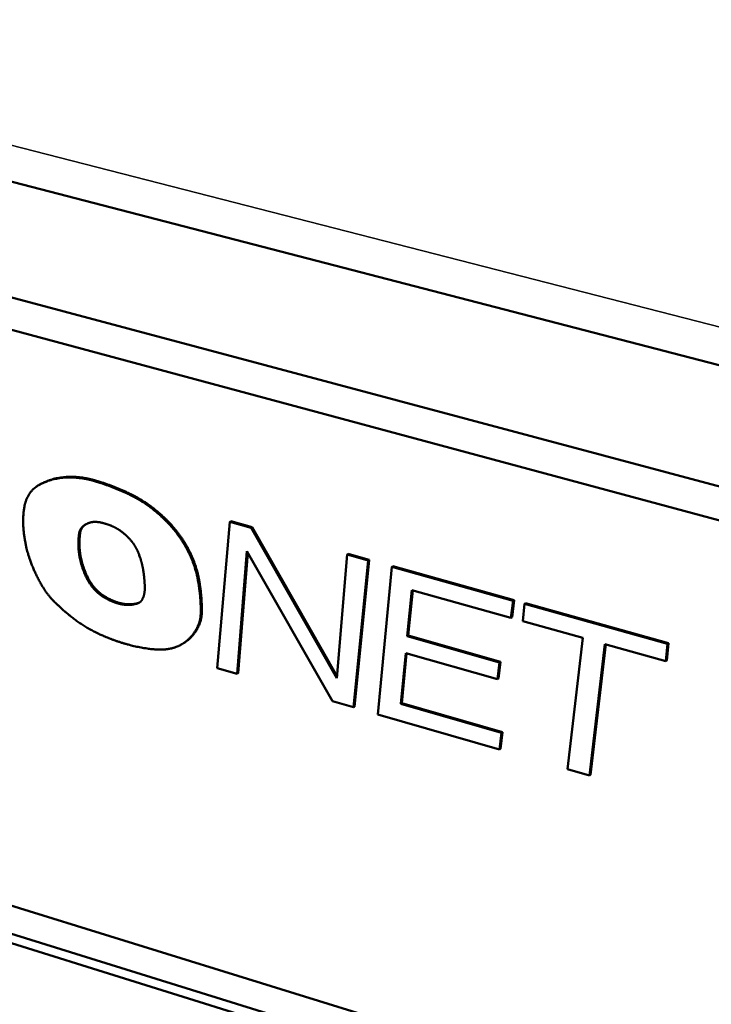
# Model space of a CAD drawing. Header units: inches. Extents: x 1.3 to 22.7, y 0.2 to 18.2.
# Tile 17 of 65: x 2.6 to 3.7, y 14.3 to 15.8. Entities that reach past the tile are written whole.
import ezdxf

# ---------------------------------------------------------------- set-up
doc = ezdxf.new("R2010")
doc.units = ezdxf.units.IN
doc.header["$LTSCALE"] = 0.833333
doc.header["$MEASUREMENT"] = 0
doc.layers.add('Visible (ANSI)', color=7, linetype='Continuous', lineweight=50)
doc.layers.add('Visible Narrow (ANSI)', color=7, linetype='Continuous', lineweight=35)

msp = doc.modelspace()

# ---------------------------------------------------------------- linework, layer by layer
at = {"layer": 'Visible (ANSI)'}
for p, q in [((1.65052, 15.7816), (8.33069, 14.05257)), ((8.17327, 13.87222), (1.42567, 15.67248)), ((1.40659, 15.63062), (8.15454, 13.81517)), ((2.64927, 15.07116), (2.64766, 15.07024)), ((2.94053, 15.0146), (2.9212, 14.79137)), ((2.94212, 15.01554), (2.94053, 15.0146)), ((2.97314, 15.00553), (2.94053, 15.0146)), ((2.94212, 15.01554), (2.97473, 15.00648)), ((2.97473, 15.00648), (2.97314, 15.00553)), ((3.10406, 14.77595), (2.97314, 15.00553)), ((2.97473, 15.00648), (3.10433, 14.77921)), ((2.95192, 14.78252), (2.96676, 14.96962)), ((2.9681, 14.96729), (2.9535, 14.78348)), ((2.96676, 14.96962), (3.09745, 14.74057)), ((3.12007, 14.96467), (3.10406, 14.77595)), ((3.12165, 14.96563), (3.12007, 14.96467)), ((3.15205, 14.95578), (3.12007, 14.96467)), ((3.12165, 14.96563), (3.15363, 14.95674)), ((3.12946, 14.73134), (3.15205, 14.95578)), ((3.15363, 14.95674), (3.13103, 14.73232)), ((3.15363, 14.95674), (3.15205, 14.95578)), ((3.18817, 14.94573), (3.16666, 14.72062)), ((3.18976, 14.9467), (3.18817, 14.94573)), ((3.37343, 14.89422), (3.18817, 14.94573)), ((3.18976, 14.9467), (3.375, 14.8952)), ((3.21172, 14.83986), (3.2186, 14.9105)), ((3.22005, 14.9101), (3.21329, 14.84084)), ((3.2186, 14.9105), (3.37032, 14.86813)), ((3.37032, 14.86813), (3.37343, 14.89422)), ((3.375, 14.8952), (3.3719, 14.86912)), ((3.375, 14.8952), (3.37343, 14.89422)), ((3.39113, 14.8893), (3.38854, 14.86305)), ((3.3927, 14.89028), (3.39113, 14.8893)), ((3.60968, 14.82853), (3.39113, 14.8893)), ((3.3927, 14.89028), (3.61124, 14.82952)), ((3.3719, 14.86912), (3.37032, 14.86813)), ((3.38854, 14.86305), (3.48026, 14.83743)), ((2.86984, 14.82927), (2.86825, 14.82831)), ((3.21329, 14.84084), (3.21172, 14.83986)), ((3.35295, 14.79997), (3.21172, 14.83986)), ((3.21329, 14.84084), (3.35452, 14.80096)), ((3.48026, 14.83743), (3.45687, 14.63697)), ((3.49017, 14.62738), (3.51395, 14.82803)), ((3.51395, 14.82803), (3.60679, 14.8021)), ((3.60679, 14.8021), (3.60968, 14.82853)), ((3.61124, 14.82952), (3.60834, 14.80311)), ((3.61124, 14.82952), (3.60968, 14.82853)), ((3.20184, 14.73677), (3.20933, 14.81399)), ((3.21077, 14.81358), (3.20341, 14.73775)), ((3.20933, 14.81399), (3.34989, 14.77413)), ((3.51535, 14.82764), (3.49172, 14.62839)), ((3.34989, 14.77413), (3.35295, 14.79997)), ((3.35452, 14.80096), (3.35146, 14.77512)), ((3.35452, 14.80096), (3.35295, 14.79997)), ((3.60834, 14.80311), (3.60679, 14.8021)), ((2.9212, 14.79137), (2.95192, 14.78252)), ((2.9535, 14.78348), (2.95192, 14.78252)), ((3.35146, 14.77512), (3.34989, 14.77413)), ((1.55338, 14.75325), (3.43393, 14.17273)), ((3.09745, 14.74057), (3.12946, 14.73134)), ((3.13103, 14.73232), (3.12946, 14.73134)), ((3.20341, 14.73775), (3.20184, 14.73677)), ((3.35594, 14.69252), (3.20184, 14.73677)), ((3.20341, 14.73775), (3.3575, 14.69352)), ((3.45801, 14.12107), (1.56676, 14.70853)), ((3.16666, 14.72062), (3.35291, 14.66694)), ((3.44285, 14.11062), (1.56545, 14.69501)), ((3.3575, 14.69352), (3.35447, 14.66794)), ((3.3575, 14.69352), (3.35594, 14.69252)), ((3.35291, 14.66694), (3.35594, 14.69252)), ((3.35447, 14.66794), (3.35291, 14.66694)), ((3.45687, 14.63697), (3.49017, 14.62738)), ((3.49172, 14.62839), (3.49017, 14.62738))]:
    msp.add_line(p, q, dxfattribs=at)
at = {"layer": 'Visible (ANSI)', "flags": 128}
for points in [[(2.64717, 15.06995, 0.0130001), (2.64501, 15.06861, 0.0236275), (2.64389, 15.06779, 0.002426), (2.6413, 15.0657, 0.0130364), (2.64083, 15.0653, 0.0126226), (2.63938, 15.06391, 0.0127908), (2.63803, 15.06248, 0.0121701), (2.6367, 15.06092, 0.0123968), (2.63547, 15.05933, 0.0116188), (2.63427, 15.05762, 0.0118882), (2.63318, 15.05589, 0.011007), (2.63212, 15.05402, 0.0113026), (2.63117, 15.05216, 0.0103694), (2.63024, 15.05014, 0.0106761), (2.62943, 15.04815, 0.0097343), (2.62866, 15.046, 0.0100396), (2.62799, 15.04389, 0.0091223), (2.62784, 15.04336, 0.0012394), (2.62684, 15.03939, 0.0167259), (2.62648, 15.03774, 0.0091257), (2.62599, 15.03467)], [(2.73861, 15.07546, 0.0085119), (2.73199, 15.07745, 0.0156812), (2.72835, 15.07836, 0.0010815), (2.71938, 15.08027, 0.0085081), (2.71824, 15.08049, 0.0093106), (2.71336, 15.08126, 0.0090484), (2.70832, 15.08186, 0.0098797), (2.70354, 15.08225, 0.0096135), (2.69863, 15.08246, 0.01045), (2.69397, 15.08247, 0.0101889), (2.68919, 15.08228, 0.010999), (2.68467, 15.08191, 0.0107544), (2.68006, 15.08133, 0.0114992), (2.67568, 15.08058, 0.0112841), (2.67126, 15.07961, 0.0119201), (2.66704, 15.07848, 0.0117481), (2.66282, 15.07713, 0.0122318), (2.6616, 15.07668, 0.002159), (2.65478, 15.07391, 0.022368), (2.65203, 15.07263, 0.0122049), (2.64717, 15.06995)], [(2.74021, 15.07639, 0.008451), (2.73364, 15.07837, 0.0155779), (2.73002, 15.07927, 0.0010667), (2.72111, 15.08118, 0.0084472), (2.71998, 15.0814, 0.0092384), (2.71514, 15.08217, 0.0089798), (2.71012, 15.08277, 0.0097995), (2.70538, 15.08316, 0.0095368), (2.70049, 15.08338, 0.0103623), (2.69586, 15.0834, 0.0101043), (2.69111, 15.08323, 0.0109048), (2.68661, 15.08287, 0.0106626), (2.68203, 15.08231, 0.0114007), (2.67767, 15.08158, 0.0111868), (2.67327, 15.08064, 0.0118202), (2.66907, 15.07953, 0.011648), (2.66487, 15.07821, 0.0121341), (2.66367, 15.07777, 0.0021267), (2.65686, 15.07505, 0.0222091), (2.65412, 15.0738, 0.0121081), (2.64927, 15.07116)], [(2.78778, 15.05589, 0.0016359), (2.78451, 15.05744, 0.0032184), (2.78284, 15.05822, 0.0000422), (2.77802, 15.0604, 0.0016357), (2.77789, 15.06046, 0.0016679), (2.77543, 15.06154, 0.0016574), (2.77295, 15.06262, 0.0016904), (2.7705, 15.06366, 0.0016796), (2.76802, 15.0647, 0.0017134), (2.76557, 15.0657, 0.0017023), (2.76309, 15.0667, 0.0017369), (2.76065, 15.06766, 0.0017256), (2.75818, 15.06861, 0.001761), (2.75573, 15.06954, 0.0017494), (2.75327, 15.07045, 0.0017857), (2.75083, 15.07133, 0.0017738), (2.74837, 15.0722, 0.0018109), (2.74823, 15.07225, 0.0000518), (2.74348, 15.07387, 0.0035836), (2.74185, 15.07442, 0.001811), (2.73861, 15.07546)], [(2.78939, 15.05683, 0.001636), (2.78611, 15.05838, 0.0032186), (2.78444, 15.05915, 0.0000422), (2.77962, 15.06134, 0.0016358), (2.7795, 15.06139, 0.001668), (2.77704, 15.06248, 0.0016575), (2.77456, 15.06355, 0.0016905), (2.7721, 15.0646, 0.0016796), (2.76963, 15.06563, 0.0017135), (2.76717, 15.06664, 0.0017024), (2.7647, 15.06763, 0.001737), (2.76225, 15.06859, 0.0017257), (2.75978, 15.06955, 0.0017611), (2.75734, 15.07047, 0.0017495), (2.75487, 15.07138, 0.0017857), (2.75244, 15.07226, 0.0017739), (2.74998, 15.07313, 0.0018109), (2.74984, 15.07318, 0.0000518), (2.74509, 15.0748, 0.0035837), (2.74346, 15.07535, 0.0018111), (2.74021, 15.07639)], [(2.84405, 15.01497, 0.0038299), (2.84057, 15.01841, 0.0073921), (2.83873, 15.02015, 0.0002278), (2.83361, 15.02484, 0.0038271), (2.83331, 15.02511, 0.0039613), (2.83059, 15.02749, 0.0039141), (2.8278, 15.02985, 0.0040655), (2.82505, 15.0321, 0.0040125), (2.82222, 15.03434, 0.0041821), (2.81943, 15.03648, 0.004123), (2.81657, 15.0386, 0.0043116), (2.81376, 15.0406, 0.0042461), (2.81087, 15.04259, 0.0044548), (2.80804, 15.04447, 0.0043826), (2.80513, 15.04633, 0.0046123), (2.80229, 15.04808, 0.0045331), (2.79936, 15.0498, 0.0047848), (2.79897, 15.05002, 0.0003539), (2.79358, 15.05299, 0.0093172), (2.79163, 15.05401, 0.0047887), (2.78778, 15.05589)], [(2.84565, 15.01591, 0.0038303), (2.84217, 15.01935, 0.007393), (2.84033, 15.02109, 0.0002279), (2.83521, 15.02578, 0.0038276), (2.83491, 15.02605, 0.0039617), (2.83219, 15.02843, 0.0039146), (2.8294, 15.03079, 0.0040659), (2.82665, 15.03304, 0.004013), (2.82382, 15.03528, 0.0041825), (2.82104, 15.03742, 0.0041234), (2.81818, 15.03954, 0.0043121), (2.81537, 15.04154, 0.0042466), (2.81248, 15.04353, 0.0044553), (2.80965, 15.04541, 0.004383), (2.80674, 15.04727, 0.0046127), (2.80389, 15.04901, 0.0045335), (2.80097, 15.05073, 0.0047851), (2.80057, 15.05096, 0.0003539), (2.79518, 15.05392, 0.0093179), (2.79323, 15.05495, 0.0047891), (2.78939, 15.05683)], [(2.62599, 15.03467, 0.0056767), (2.62548, 15.03089, 0.0109867), (2.62529, 15.02894, 0.000493), (2.62488, 15.02352, 0.0056718), (2.62485, 15.02305, 0.005311), (2.62473, 15.02, 0.0054279), (2.62467, 15.01701, 0.0050935), (2.62467, 15.0139, 0.0052016), (2.62474, 15.01086, 0.0048933), (2.62487, 15.00768, 0.0049928), (2.62506, 15.00458, 0.00471), (2.62533, 15.00136, 0.0048011), (2.62564, 14.9982, 0.0045428), (2.62603, 14.99494, 0.0046259), (2.62648, 14.99174, 0.0043911), (2.62699, 14.98843, 0.0044666), (2.62756, 14.98519, 0.0042542), (2.62764, 14.98479, 0.0002808), (2.62889, 14.97859, 0.0081728), (2.6294, 14.9763, 0.0042577), (2.63047, 14.97194)], [(2.71378, 15.00539, -0.0150016), (2.71514, 15.00688, -0.0266472), (2.71597, 15.00765, -0.0031773), (2.71796, 15.00928, -0.0150707), (2.71839, 15.00961, -0.0152457), (2.71968, 15.01047, -0.0152502), (2.72101, 15.01126, -0.0150235), (2.72241, 15.01197, -0.0151487), (2.72384, 15.01258, -0.0145489), (2.72533, 15.01313, -0.0147806), (2.72684, 15.01358, -0.0138781), (2.72843, 15.01396, -0.0141923), (2.73, 15.01424, -0.0130804), (2.73167, 15.01444, -0.0134487), (2.73331, 15.01456, -0.0122234), (2.73506, 15.01459, -0.012618), (2.73675, 15.01454, -0.0113626), (2.73725, 15.0145, -0.0018815), (2.74029, 15.01418, -0.0204181), (2.74159, 15.01398, -0.0113571), (2.74392, 15.01347)], [(2.72118, 15.01135, 0.0037405), (2.72076, 15.01108, 0.0072654), (2.72054, 15.01093, 0.0002171), (2.71995, 15.01052, 0.0037415), (2.71992, 15.01049, 0.0037299), (2.71961, 15.01027, 0.003735), (2.7193, 15.01004, 0.0037173), (2.719, 15.0098, 0.0037244), (2.7187, 15.00956, 0.0037008), (2.71841, 15.00932, 0.0037098), (2.71812, 15.00907, 0.0036804), (2.71783, 15.00881, 0.0036913), (2.71754, 15.00856, 0.0036564), (2.71726, 15.00829, 0.0036691), (2.71698, 15.00803, 0.0036289), (2.7167, 15.00775, 0.0036433), (2.71643, 15.00748, 0.0035982), (2.7164, 15.00745, 0.0002011), (2.7159, 15.00691, 0.0069774), (2.71572, 15.00671, 0.0035974), (2.71538, 15.00633)], [(2.74392, 15.01347, -0.0013195), (2.7447, 15.01328, -0.002618), (2.7451, 15.01318, -0.0000276), (2.74627, 15.01289, -0.0013195), (2.74629, 15.01288, -0.0013006), (2.74689, 15.01272, -0.0013068), (2.74748, 15.01257, -0.0012881), (2.74808, 15.0124, -0.0012942), (2.74868, 15.01223, -0.0012758), (2.74928, 15.01206, -0.0012818), (2.74987, 15.01189, -0.0012636), (2.75047, 15.01171, -0.0012696), (2.75107, 15.01153, -0.0012516), (2.75167, 15.01135, -0.0012574), (2.75227, 15.01116, -0.0012397), (2.75287, 15.01097, -0.0012455), (2.75347, 15.01077, -0.001228), (2.7535, 15.01077, -0.0000239), (2.75468, 15.01037, -0.0024262), (2.75508, 15.01024, -0.001228), (2.75588, 15.00996)], [(2.75588, 15.00996, -0.0042603), (2.75719, 15.00949, -0.0083127), (2.75786, 15.00923, -0.000281), (2.75971, 15.00848, -0.0042582), (2.75984, 15.00843, -0.0040538), (2.76084, 15.00799, -0.0041194), (2.76182, 15.00754, -0.0039271), (2.76283, 15.00706, -0.0039888), (2.76381, 15.00657, -0.0038084), (2.76481, 15.00605, -0.0038662), (2.76579, 15.00553, -0.0036975), (2.7668, 15.00497, -0.0037516), (2.76778, 15.00441, -0.0035942), (2.76878, 15.00381, -0.0036445), (2.76976, 15.00321, -0.0034983), (2.77075, 15.00258, -0.003545), (2.77173, 15.00194, -0.0034094), (2.77183, 15.00188, -0.0001812), (2.77369, 15.0006, -0.0065987), (2.77436, 15.00013, -0.003411), (2.77563, 14.99919)], [(2.89154, 14.927, 0.0081024), (2.89028, 14.93312, 0.0154381), (2.88947, 14.93629, 0.0009914), (2.88703, 14.94466, 0.0080785), (2.88671, 14.94569, 0.0075659), (2.88507, 14.95046, 0.0077131), (2.88331, 14.9551, 0.0073313), (2.88134, 14.95983, 0.0074371), (2.87927, 14.96445, 0.0071761), (2.87701, 14.96911, 0.0072432), (2.87463, 14.97365, 0.007096), (2.8721, 14.9782, 0.0071261), (2.86944, 14.98265, 0.0070886), (2.86666, 14.98704, 0.0070825), (2.86374, 14.99135, 0.0071538), (2.86072, 14.99554, 0.0071114), (2.85757, 14.99968, 0.0072934), (2.85692, 15.00048, 0.0008117), (2.85099, 15.00758, 0.0139137), (2.84867, 15.01019, 0.0073124), (2.84405, 15.01497)], [(2.89313, 14.92795, 0.0081032), (2.89187, 14.93407, 0.0154396), (2.89106, 14.93724, 0.0009916), (2.88863, 14.94561, 0.0080794), (2.88831, 14.94664, 0.0075668), (2.88666, 14.95141, 0.007714), (2.8849, 14.95605, 0.0073322), (2.88294, 14.96078, 0.007438), (2.88086, 14.96539, 0.007177), (2.8786, 14.97005, 0.0072441), (2.87623, 14.9746, 0.0070969), (2.8737, 14.97914, 0.007127), (2.87104, 14.98359, 0.0070896), (2.86825, 14.98798, 0.0070835), (2.86534, 14.99229, 0.0071548), (2.86232, 14.99649, 0.0071124), (2.85917, 15.00062, 0.0072943), (2.85852, 15.00142, 0.0008119), (2.85259, 15.00852, 0.0139154), (2.85027, 15.01113, 0.0073133), (2.84565, 15.01591)], [(2.70938, 14.97232, -0.0025197), (2.70927, 14.97403, -0.0049152), (2.70923, 14.97491, -0.0000996), (2.70913, 14.97738, -0.0025191), (2.70912, 14.97747, -0.0025977), (2.70909, 14.97874, -0.0025707), (2.70907, 14.98001, -0.0026526), (2.70907, 14.98126, -0.0026245), (2.70907, 14.98253, -0.0027097), (2.7091, 14.98376, -0.0026805), (2.70913, 14.98501, -0.0027691), (2.70918, 14.98624, -0.0027387), (2.70924, 14.98747, -0.0028307), (2.70931, 14.98868, -0.0027992), (2.7094, 14.9899, -0.0028945), (2.7095, 14.9911, -0.0028619), (2.70962, 14.9923, -0.0029605), (2.70963, 14.99241, -0.000137), (2.70988, 14.99467, -0.0058185), (2.70998, 14.99546, -0.0029611), (2.7102, 14.997)], [(2.7102, 14.997, -0.0060133), (2.71031, 14.99766, -0.0113471), (2.71038, 14.998, -0.0005515), (2.71057, 14.99888, -0.0060113), (2.71059, 14.99897, -0.0064135), (2.71071, 14.99943, -0.0062782), (2.71085, 14.9999, -0.0066934), (2.71099, 15.00035, -0.0065547), (2.71115, 15.0008, -0.0069781), (2.71131, 15.00123, -0.0068379), (2.71149, 15.00166, -0.0072631), (2.71167, 15.00207, -0.0071238), (2.71187, 15.00249, -0.007543), (2.71207, 15.00288, -0.0074073), (2.71229, 15.00327, -0.0078115), (2.71251, 15.00365, -0.0076827), (2.71275, 15.00402, -0.0080616), (2.7128, 15.0041, -0.000973), (2.71324, 15.00473, -0.0152563), (2.71342, 15.00496, -0.0080573), (2.71378, 15.00539)], [(2.71181, 14.99794, 0.0029611), (2.71159, 14.9964, 0.0058186), (2.71149, 14.99561, 0.000137), (2.71123, 14.99334, 0.0029606), (2.71122, 14.99324, 0.002862), (2.7111, 14.99203, 0.0028946), (2.711, 14.99084, 0.0027993), (2.71092, 14.98962, 0.0028308), (2.71084, 14.98841, 0.0027388), (2.71078, 14.98718, 0.0027692), (2.71073, 14.98595, 0.0026806), (2.7107, 14.9847, 0.0027099), (2.71068, 14.98346, 0.0026246), (2.71067, 14.9822, 0.0026528), (2.71067, 14.98095, 0.0025709), (2.71069, 14.97967, 0.0025979), (2.71072, 14.97841, 0.0025193), (2.71073, 14.97831, 0.0000996), (2.71083, 14.97585, 0.0049155), (2.71087, 14.97497, 0.0025198), (2.71098, 14.97326)], [(2.71538, 15.00633, 0.0080564), (2.71502, 15.0059, 0.0152548), (2.71485, 15.00566, 0.0009729), (2.7144, 15.00503, 0.0080607), (2.71435, 15.00496, 0.007682), (2.71411, 15.00458, 0.0078108), (2.71389, 15.00421, 0.0074068), (2.71367, 15.00382, 0.0075424), (2.71347, 15.00342, 0.0071234), (2.71327, 15.00301, 0.0072626), (2.71309, 15.0026, 0.0068376), (2.71291, 15.00216, 0.0069777), (2.71275, 15.00173, 0.0065545), (2.71259, 15.00128, 0.0066931), (2.71245, 15.00083, 0.0062781), (2.71232, 15.00036, 0.0064134), (2.7122, 14.9999, 0.0060113), (2.71218, 14.99982, 0.0005515), (2.71198, 14.99894, 0.0113471), (2.71191, 14.99859, 0.0060132), (2.71181, 14.99794)], [(2.77563, 14.99919, -0.0034334), (2.7767, 14.99839, -0.0067236), (2.77724, 14.99796, -0.0001837), (2.77875, 14.99674, -0.0034316), (2.77883, 14.99667, -0.0033222), (2.77962, 14.996, -0.0033568), (2.7804, 14.99532, -0.0032581), (2.78118, 14.99462, -0.0032892), (2.78195, 14.99392, -0.0032006), (2.78272, 14.99319, -0.0032284), (2.78348, 14.99246, -0.0031496), (2.78424, 14.99171, -0.0031743), (2.78498, 14.99096, -0.0031049), (2.78572, 14.99018, -0.0031264), (2.78645, 14.9894, -0.0030661), (2.78718, 14.9886, -0.0030847), (2.7879, 14.9878, -0.0030332), (2.78796, 14.98773, -0.0001439), (2.78931, 14.98615, -0.0059111), (2.78979, 14.98559, -0.0030347), (2.79069, 14.98447)], [(2.79069, 14.98447, -0.0037313), (2.79153, 14.98339, -0.0072588), (2.79196, 14.98283, -0.0002165), (2.79311, 14.98125, -0.0037286), (2.79318, 14.98115, -0.0037061), (2.79377, 14.9803, -0.003711), (2.79435, 14.97944, -0.0037042), (2.79491, 14.97856, -0.0037039), (2.79547, 14.97768, -0.0037127), (2.79601, 14.9768, -0.0037072), (2.79653, 14.9759, -0.0037316), (2.79705, 14.975, -0.0037209), (2.79754, 14.97409, -0.0037612), (2.79803, 14.97318, -0.0037452), (2.7985, 14.97226, -0.0038017), (2.79895, 14.97134, -0.0037802), (2.79939, 14.97041, -0.0038533), (2.79944, 14.9703, -0.0002311), (2.80022, 14.96854, -0.0075117), (2.80049, 14.96791, -0.0038562), (2.80099, 14.96666)], [(2.63047, 14.97194, 0.0039636), (2.63148, 14.9681, 0.0077326), (2.63205, 14.96615, 0.0002438), (2.63372, 14.96067, 0.0039606), (2.63383, 14.96034, 0.0038277), (2.6348, 14.9574, 0.0038697), (2.63581, 14.95452, 0.0037539), (2.63689, 14.95159, 0.0037903), (2.63799, 14.94871, 0.003691), (2.63916, 14.94579, 0.0037219), (2.64037, 14.94292, 0.0036383), (2.64163, 14.94002, 0.003664), (2.64293, 14.93715, 0.0035955), (2.64429, 14.93428, 0.0036163), (2.64568, 14.93143, 0.0035624), (2.64712, 14.92858, 0.0035783), (2.6486, 14.92577, 0.0035387), (2.64876, 14.92547, 0.0001953), (2.6517, 14.92017, 0.0068788), (2.65278, 14.91828, 0.003541), (2.65495, 14.91465)], [(2.72131, 14.92967, -0.0042445), (2.71999, 14.93247, -0.0081761), (2.71934, 14.93394, -0.0002792), (2.71765, 14.93798, -0.0042406), (2.71754, 14.93825, -0.0043681), (2.7167, 14.94039, -0.0043211), (2.7159, 14.94257, -0.0044734), (2.71515, 14.94471, -0.0044178), (2.71443, 14.9469, -0.0045962), (2.71377, 14.94904, -0.0045316), (2.71314, 14.95122, -0.0047376), (2.71256, 14.95335, -0.0046635), (2.71202, 14.95553, -0.0048988), (2.71153, 14.95764, -0.0048147), (2.71108, 14.9598, -0.005081), (2.71069, 14.96189, -0.0049862), (2.71033, 14.96403, -0.0052855), (2.71028, 14.96435, -0.0004302), (2.70976, 14.96821, -0.0102629), (2.7096, 14.96961, -0.0052915), (2.70938, 14.97232)], [(2.71098, 14.97326, 0.0052919), (2.7112, 14.97055, 0.0102637), (2.71136, 14.96915, 0.0004302), (2.71188, 14.96529, 0.0052859), (2.71193, 14.96497, 0.0049866), (2.71229, 14.96283, 0.0050814), (2.71268, 14.96074, 0.0048151), (2.71313, 14.95858, 0.0048993), (2.71362, 14.95647, 0.004664), (2.71416, 14.95429, 0.0047381), (2.71474, 14.95216, 0.0045321), (2.71537, 14.94998, 0.0045967), (2.71603, 14.94784, 0.0044183), (2.71675, 14.94566, 0.0044739), (2.7175, 14.94351, 0.0043216), (2.7183, 14.94133, 0.0043687), (2.71914, 14.93919, 0.0042411), (2.71925, 14.93892, 0.0002792), (2.72094, 14.93488, 0.0081771), (2.72159, 14.93341, 0.0042451), (2.7229, 14.93061)], [(2.80099, 14.96666, -0.0029335), (2.80177, 14.96462, -0.0057103), (2.80216, 14.96356, -0.0001346), (2.8032, 14.96059, -0.0029323), (2.80325, 14.96046, -0.003005), (2.80376, 14.95892, -0.0029797), (2.80425, 14.95735, -0.0030602), (2.80472, 14.95581, -0.0030323), (2.80517, 14.95425, -0.003121), (2.8056, 14.95272, -0.0030903), (2.80601, 14.95116, -0.0031874), (2.8064, 14.94964, -0.0031539), (2.80676, 14.94809, -0.0032598), (2.8071, 14.94657, -0.0032233), (2.80743, 14.94502, -0.0033384), (2.80773, 14.94351, -0.0032988), (2.80801, 14.94198, -0.0034233), (2.80803, 14.94183, -0.0001829), (2.8085, 14.93896, -0.0067128), (2.80865, 14.93796, -0.003425), (2.8089, 14.93597)], [(2.8089, 14.93597, -0.0009953), (2.80906, 14.93458, -0.0019708), (2.80914, 14.93387, -0.0000157), (2.80936, 14.93181, -0.0009952), (2.80937, 14.93178, -0.0010069), (2.80947, 14.93073, -0.0010031), (2.80957, 14.92969, -0.001015), (2.80967, 14.92865, -0.001011), (2.80976, 14.92761, -0.0010232), (2.80985, 14.92657, -0.0010192), (2.80994, 14.92553, -0.0010316), (2.81002, 14.9245, -0.0010275), (2.81009, 14.92346, -0.0010401), (2.81016, 14.92244, -0.0010359), (2.81023, 14.92141, -0.0010488), (2.81029, 14.92038, -0.0010446), (2.81035, 14.91935, -0.0010577), (2.81035, 14.91932, -0.0000178), (2.81045, 14.91731, -0.0021023), (2.81048, 14.91663, -0.0010577), (2.81054, 14.91527)], [(2.74625, 14.90067, -0.0077821), (2.74428, 14.90196, -0.0148729), (2.74329, 14.90268, -0.0009153), (2.74068, 14.9047, -0.007761), (2.74038, 14.90495, -0.0072149), (2.73892, 14.90619, -0.0073782), (2.73754, 14.90744, -0.0069455), (2.73614, 14.90879, -0.0070726), (2.7348, 14.91014, -0.0067439), (2.73345, 14.91159, -0.0068376), (2.73216, 14.91304, -0.0066053), (2.73089, 14.91457, -0.0066677), (2.72966, 14.91611, -0.0065263), (2.72846, 14.91771, -0.0065588), (2.72731, 14.91933, -0.0065049), (2.72619, 14.92099, -0.0065083), (2.72512, 14.92268, -0.0065407), (2.72494, 14.92299, -0.0006555), (2.72312, 14.92613, -0.0124945), (2.72246, 14.92733, -0.0065552), (2.72131, 14.92967)], [(2.7229, 14.93061, 0.006556), (2.72406, 14.92828, 0.0124961), (2.72471, 14.92708, 0.0006556), (2.72653, 14.92394, 0.0065415), (2.72672, 14.92362, 0.0065092), (2.72779, 14.92194, 0.0065058), (2.72891, 14.92028, 0.0065597), (2.73006, 14.91865, 0.0065271), (2.73126, 14.91706, 0.0066686), (2.73248, 14.91551, 0.0066062), (2.73376, 14.91399, 0.0068385), (2.73505, 14.91253, 0.0067448), (2.73639, 14.91109, 0.0070735), (2.73773, 14.90973, 0.0069464), (2.73914, 14.90838, 0.007379), (2.74052, 14.90713, 0.0072158), (2.74197, 14.90589, 0.0077618), (2.74228, 14.90565, 0.0009155), (2.74488, 14.90363, 0.0148743), (2.74588, 14.90291, 0.007783), (2.74784, 14.90161)], [(2.89604, 14.87499, 0.0027984), (2.8961, 14.8783, 0.0055065), (2.8961, 14.87997, 0.0001227), (2.89604, 14.8848, 0.0027977), (2.89604, 14.88501, 0.0027085), (2.89597, 14.88757, 0.002737), (2.89587, 14.8901, 0.0026517), (2.89574, 14.89269, 0.0026789), (2.89559, 14.89524, 0.0025975), (2.8954, 14.89785, 0.0026234), (2.89519, 14.90043, 0.0025458), (2.89495, 14.90307, 0.0025705), (2.89469, 14.90567, 0.0024966), (2.89439, 14.90832, 0.0025201), (2.89407, 14.91095, 0.0024499), (2.89371, 14.91362, 0.0024722), (2.89333, 14.91626, 0.0024056), (2.8933, 14.91646, 0.0000908), (2.89249, 14.92161, 0.0046995), (2.89219, 14.92344, 0.0024062), (2.89154, 14.927)], [(2.89763, 14.87595, 0.0027986), (2.89769, 14.87925, 0.0055068), (2.89769, 14.88093, 0.0001227), (2.89763, 14.88575, 0.0027979), (2.89763, 14.88597, 0.0027087), (2.89756, 14.88852, 0.0027371), (2.89746, 14.89106, 0.0026518), (2.89733, 14.89364, 0.002679), (2.89718, 14.8962, 0.0025976), (2.89699, 14.89881, 0.0026236), (2.89678, 14.90139, 0.002546), (2.89654, 14.90402, 0.0025707), (2.89628, 14.90662, 0.0024968), (2.89598, 14.90928, 0.0025203), (2.89566, 14.9119, 0.0024501), (2.8953, 14.91457, 0.0024724), (2.89493, 14.91722, 0.0024058), (2.8949, 14.91741, 0.0000909), (2.89408, 14.92257, 0.0046999), (2.89378, 14.92439, 0.0024064), (2.89313, 14.92795)], [(2.65495, 14.91465, 0.0036995), (2.65621, 14.91262, 0.0071851), (2.65687, 14.9116, 0.0002129), (2.65877, 14.90877, 0.0036969), (2.65888, 14.90861, 0.0037157), (2.65992, 14.90714, 0.0037068), (2.66098, 14.90568, 0.0037418), (2.66205, 14.90425, 0.0037274), (2.66315, 14.90283, 0.0037788), (2.66426, 14.90144, 0.0037588), (2.66539, 14.90006, 0.0038271), (2.66654, 14.89871, 0.0038014), (2.66771, 14.89738, 0.0038869), (2.66888, 14.89607, 0.0038553), (2.67009, 14.89478, 0.0039589), (2.67129, 14.89353, 0.0039211), (2.67252, 14.89228, 0.0040436), (2.67267, 14.89214, 0.0002541), (2.67502, 14.88989, 0.0078868), (2.67586, 14.8891, 0.0040468), (2.67755, 14.88761)], [(2.81054, 14.91527, -0.0057071), (2.81057, 14.9138, -0.0107892), (2.81057, 14.91301, -0.0004981), (2.81051, 14.91098, -0.0057024), (2.8105, 14.9108, -0.0061115), (2.81043, 14.90974, -0.0059715), (2.81034, 14.90865, -0.0064117), (2.81022, 14.90762, -0.0062619), (2.81007, 14.90656, -0.0067317), (2.8099, 14.90556, -0.0065729), (2.80971, 14.90454, -0.0070694), (2.80949, 14.90357, -0.0069028), (2.80924, 14.90258, -0.0074213), (2.80898, 14.90165, -0.007249), (2.80868, 14.90071, -0.0077826), (2.80837, 14.89981, -0.0076073), (2.80802, 14.89891, -0.0081467), (2.80794, 14.89872, -0.0009959), (2.80727, 14.8972, -0.0154821), (2.807, 14.89663, -0.008148), (2.80643, 14.89558)], [(2.77137, 14.88951, -0.0044683), (2.76973, 14.88994, -0.0087042), (2.76889, 14.89018, -0.0003084), (2.76656, 14.89091, -0.0044664), (2.7664, 14.89096, -0.0042469), (2.76513, 14.89139, -0.0043185), (2.76389, 14.89183, -0.0041097), (2.76262, 14.89231, -0.0041777), (2.76138, 14.8928, -0.0039798), (2.7601, 14.89334, -0.0040442), (2.75886, 14.89388, -0.0038573), (2.75758, 14.89446, -0.003918), (2.75633, 14.89505, -0.003742), (2.75505, 14.89567, -0.0037991), (2.7538, 14.89631, -0.0036339), (2.75253, 14.89699, -0.0036874), (2.75128, 14.89767, -0.0035327), (2.75115, 14.89775, -0.0001944), (2.74876, 14.89912, -0.0068267), (2.7479, 14.89964, -0.0035344), (2.74625, 14.90067)], [(2.74784, 14.90161, 0.0035347), (2.74949, 14.90059, 0.0068273), (2.75036, 14.90007, 0.0001945), (2.75274, 14.89869, 0.003533), (2.75288, 14.89862, 0.0036877), (2.75412, 14.89793, 0.0036342), (2.7554, 14.89726, 0.0037994), (2.75665, 14.89662, 0.0037423), (2.75793, 14.89599, 0.0039182), (2.75917, 14.8954, 0.0038576), (2.76045, 14.89482, 0.0040444), (2.7617, 14.89428, 0.00398), (2.76297, 14.89375, 0.0041779), (2.76422, 14.89326, 0.0041099), (2.76549, 14.89278, 0.0043186), (2.76673, 14.89233, 0.004247), (2.76799, 14.8919, 0.0044665), (2.76815, 14.89185, 0.0003084), (2.77048, 14.89113, 0.0087045), (2.77132, 14.89089, 0.0044685), (2.77296, 14.89046)], [(2.80044, 14.89042, -0.0087466), (2.79876, 14.88981, -0.0164572), (2.79786, 14.88953, -0.0011394), (2.79549, 14.88889, -0.0087542), (2.79518, 14.88882, -0.0083824), (2.7938, 14.88852, -0.0085126), (2.79243, 14.88828, -0.008097), (2.791, 14.88807, -0.0082395), (2.7896, 14.88792, -0.0077935), (2.78814, 14.8878, -0.007944), (2.7867, 14.88774, -0.0074803), (2.7852, 14.88771, -0.007635), (2.78373, 14.88774, -0.0071646), (2.78221, 14.8878, -0.0073202), (2.78071, 14.88791, -0.0068524), (2.77916, 14.88807, -0.007006), (2.77764, 14.88827, -0.0065485), (2.77736, 14.88831, -0.0006516), (2.77452, 14.8888, -0.0123031), (2.77342, 14.88902, -0.00655), (2.77137, 14.88951)], [(2.77296, 14.89046, 0.00655), (2.77501, 14.88997, 0.0123031), (2.77612, 14.88975, 0.0006516), (2.77895, 14.88926, 0.0065485), (2.77923, 14.88922, 0.0070059), (2.78075, 14.88902, 0.0068523), (2.78231, 14.88886, 0.0073199), (2.7838, 14.88875, 0.0071644), (2.78533, 14.88868, 0.0076346), (2.78679, 14.88866, 0.00748), (2.78829, 14.88869, 0.0079435), (2.78973, 14.88875, 0.0077931), (2.79119, 14.88887, 0.0082388), (2.7926, 14.88902, 0.0080964), (2.79402, 14.88923, 0.0085118), (2.79539, 14.88947, 0.0083817), (2.79678, 14.88977, 0.0087532), (2.79708, 14.88984, 0.0011392), (2.79945, 14.89048, 0.0164555), (2.80036, 14.89076, 0.0087457), (2.80203, 14.89137)], [(2.80643, 14.89558, -0.0078922), (2.80614, 14.89511, -0.0147308), (2.80598, 14.89487, -0.000934), (2.80555, 14.89427, -0.0079001), (2.8055, 14.8942, -0.0082184), (2.80524, 14.89389, -0.0081227), (2.80498, 14.89358, -0.0083926), (2.8047, 14.89328, -0.0083144), (2.80442, 14.89299, -0.0085263), (2.80413, 14.89272, -0.0084685), (2.80383, 14.89245, -0.0086142), (2.80353, 14.8922, -0.0085789), (2.80321, 14.89195, -0.0086525), (2.80289, 14.89172, -0.0086413), (2.80256, 14.8915, -0.0086397), (2.80223, 14.89129, -0.008653), (2.80188, 14.89109, -0.0085763), (2.8018, 14.89105, -0.0010937), (2.80118, 14.89073, -0.0159857), (2.80092, 14.89062, -0.0085637), (2.80044, 14.89042)], [(2.80203, 14.89137, 0.0011101), (2.8021, 14.8914, 0.0021994), (2.80213, 14.89141, 0.0000195), (2.80223, 14.89145, 0.0011101), (2.80223, 14.89145, 0.0011135), (2.80228, 14.89147, 0.0011124), (2.80233, 14.89149, 0.0011157), (2.80238, 14.89151, 0.0011146), (2.80242, 14.89153, 0.0011178), (2.80247, 14.89155, 0.0011167), (2.80252, 14.89157, 0.0011197), (2.80257, 14.89159, 0.0011188), (2.80262, 14.89161, 0.0011216), (2.80266, 14.89164, 0.0011207), (2.80271, 14.89166, 0.0011234), (2.80276, 14.89168, 0.0011225), (2.80281, 14.8917, 0.001125), (2.80281, 14.8917, 0.0000201), (2.8029, 14.89175, 0.0022307), (2.80293, 14.89176, 0.001125), (2.803, 14.89179)], [(2.67755, 14.88761, 0.0037854), (2.68146, 14.88388, 0.0073072), (2.68353, 14.88199, 0.0002227), (2.68927, 14.87692, 0.0037827), (2.68962, 14.87662, 0.003924), (2.69266, 14.87405, 0.0038736), (2.69579, 14.8715, 0.0040318), (2.69887, 14.86906, 0.0039756), (2.70203, 14.86664, 0.0041517), (2.70514, 14.86434, 0.0040893), (2.70834, 14.86205, 0.0042842), (2.71148, 14.85989, 0.0042153), (2.71471, 14.85775, 0.00443), (2.71786, 14.85572, 0.0043543), (2.72111, 14.85373, 0.0045896), (2.72428, 14.85185, 0.0045068), (2.72754, 14.85, 0.0047637), (2.72798, 14.84976, 0.0003504), (2.73399, 14.84658, 0.0092761), (2.73616, 14.84548, 0.0047676), (2.74044, 14.84347)], [(2.89238, 14.85688, 0.0054573), (2.89282, 14.85792, 0.0105492), (2.89303, 14.85847, 0.0004565), (2.89357, 14.85999, 0.0054564), (2.89361, 14.86012, 0.005191), (2.89389, 14.86097, 0.0052775), (2.89414, 14.86182, 0.0050168), (2.89438, 14.8627, 0.0051016), (2.8946, 14.86357, 0.0048475), (2.89481, 14.86447, 0.0049299), (2.895, 14.86537, 0.004684), (2.89518, 14.86629, 0.0047636), (2.89534, 14.86721, 0.0045269), (2.89549, 14.86816, 0.0046033), (2.89561, 14.8691, 0.0043767), (2.89573, 14.87007, 0.0044498), (2.89582, 14.87102, 0.0042338), (2.89583, 14.87115, 0.0002775), (2.89596, 14.87299, 0.0081243), (2.896, 14.87368, 0.0042355), (2.89604, 14.87499)], [(2.89397, 14.85783, 0.0054571), (2.89441, 14.85888, 0.0105487), (2.89462, 14.85943, 0.0004564), (2.89516, 14.86095, 0.0054562), (2.8952, 14.86108, 0.0051908), (2.89548, 14.86193, 0.0052774), (2.89573, 14.86278, 0.0050167), (2.89597, 14.86366, 0.0051015), (2.89619, 14.86453, 0.0048475), (2.8964, 14.86543, 0.0049299), (2.89659, 14.86632, 0.004684), (2.89677, 14.86725, 0.0047636), (2.89693, 14.86817, 0.0045269), (2.89707, 14.86912, 0.0046034), (2.8972, 14.87005, 0.0043768), (2.89731, 14.87102, 0.0044499), (2.89741, 14.87198, 0.0042339), (2.89742, 14.8721, 0.0002775), (2.89755, 14.87395, 0.0081246), (2.89759, 14.87463, 0.0042356), (2.89763, 14.87595)], [(2.74044, 14.84347, 0.0039495), (2.74634, 14.84082, 0.0075982), (2.74943, 14.83952, 0.0002421), (2.75789, 14.83611, 0.0039479), (2.75841, 14.83591, 0.0041424), (2.76283, 14.83425, 0.0040746), (2.76736, 14.83264, 0.004279), (2.77176, 14.83115, 0.0042079), (2.77627, 14.82971, 0.004422), (2.78066, 14.8284, 0.0043476), (2.78514, 14.82714, 0.0045709), (2.7895, 14.826, 0.0044935), (2.79395, 14.82492, 0.0047252), (2.79828, 14.82396, 0.0046451), (2.8027, 14.82306, 0.0048844), (2.80699, 14.82227, 0.0048019), (2.81137, 14.82155, 0.0050476), (2.81199, 14.82147, 0.0003914), (2.81996, 14.82041, 0.0097856), (2.82285, 14.82009, 0.0050488), (2.82846, 14.81963)], [(2.86489, 14.82644, 0.0091403), (2.86721, 14.82768, 0.0170335), (2.86842, 14.82842, 0.0012408), (2.8714, 14.83037, 0.009155), (2.8718, 14.83065, 0.0091041), (2.87343, 14.83186, 0.009132), (2.87501, 14.83312, 0.0089945), (2.87656, 14.83446, 0.0090496), (2.87805, 14.83584, 0.0088319), (2.87951, 14.8373, 0.0089117), (2.88091, 14.83879, 0.0086234), (2.88229, 14.84037, 0.0087245), (2.88359, 14.84198, 0.0083775), (2.88488, 14.84367, 0.0084958), (2.88609, 14.84538, 0.0081031), (2.88727, 14.84719, 0.0082345), (2.88838, 14.84901, 0.007809), (2.88861, 14.8494, 0.0009135), (2.89048, 14.85284, 0.0145405), (2.89119, 14.85423, 0.0078036), (2.89238, 14.85688)], [(2.86984, 14.82927, 0.0082584), (2.87186, 14.83054, 0.0155121), (2.87291, 14.83127, 0.0010205), (2.87552, 14.83322, 0.0082688), (2.87584, 14.83346, 0.0081727), (2.87726, 14.83464, 0.0082119), (2.87864, 14.83586, 0.0080547), (2.87999, 14.83714, 0.0081129), (2.88129, 14.83845, 0.0079004), (2.88257, 14.83983, 0.0079757), (2.8838, 14.84123, 0.0077152), (2.885, 14.84271, 0.0078049), (2.88615, 14.8442, 0.0075049), (2.88728, 14.84577, 0.0076063), (2.88835, 14.84735, 0.0072756), (2.8894, 14.84901, 0.0073859), (2.89039, 14.85068, 0.0070332), (2.89057, 14.85101, 0.0007461), (2.89226, 14.85417, 0.013187), (2.89289, 14.85543, 0.0070295), (2.89397, 14.85783)], [(2.82846, 14.81963, 0.0061281), (2.83106, 14.81948, 0.0115813), (2.83245, 14.81944, 0.0005721), (2.83604, 14.81944, 0.0061294), (2.83637, 14.81945, 0.0064422), (2.83829, 14.81952, 0.006339), (2.84023, 14.81965, 0.0066434), (2.84211, 14.81982, 0.0065438), (2.84402, 14.82004, 0.0068344), (2.84586, 14.82031, 0.0067404), (2.84773, 14.82063, 0.0070113), (2.84953, 14.82099, 0.0069248), (2.85135, 14.82141, 0.0071697), (2.85311, 14.82187, 0.0070927), (2.85488, 14.82238, 0.0073057), (2.8566, 14.82294, 0.0072401), (2.85832, 14.82355, 0.0074154), (2.85866, 14.82368, 0.0008262), (2.86166, 14.8249, 0.0140331), (2.86279, 14.8254, 0.007409), (2.86489, 14.82644)]]:
    msp.add_lwpolyline(points, format="xyb", dxfattribs=at)
at = {"layer": 'Visible Narrow (ANSI)'}
for p, q in [((2.12161, 15.71408), (7.72112, 14.27879)), ((2.74021, 15.07639), (2.73861, 15.07546)), ((2.78939, 15.05683), (2.78778, 15.05589)), ((2.84565, 15.01591), (2.84405, 15.01497)), ((2.71181, 14.99794), (2.7102, 14.997)), ((2.71538, 15.00633), (2.71378, 15.00539)), ((2.71098, 14.97326), (2.70938, 14.97232)), ((2.7229, 14.93061), (2.72131, 14.92967)), ((2.89313, 14.92795), (2.89154, 14.927)), ((2.74784, 14.90161), (2.74625, 14.90067)), ((2.77296, 14.89046), (2.77137, 14.88951)), ((2.80203, 14.89137), (2.80044, 14.89042)), ((2.89763, 14.87595), (2.89604, 14.87499)), ((2.89397, 14.85783), (2.89238, 14.85688))]:
    msp.add_line(p, q, dxfattribs=at)

doc.saveas('drawing.dxf')
